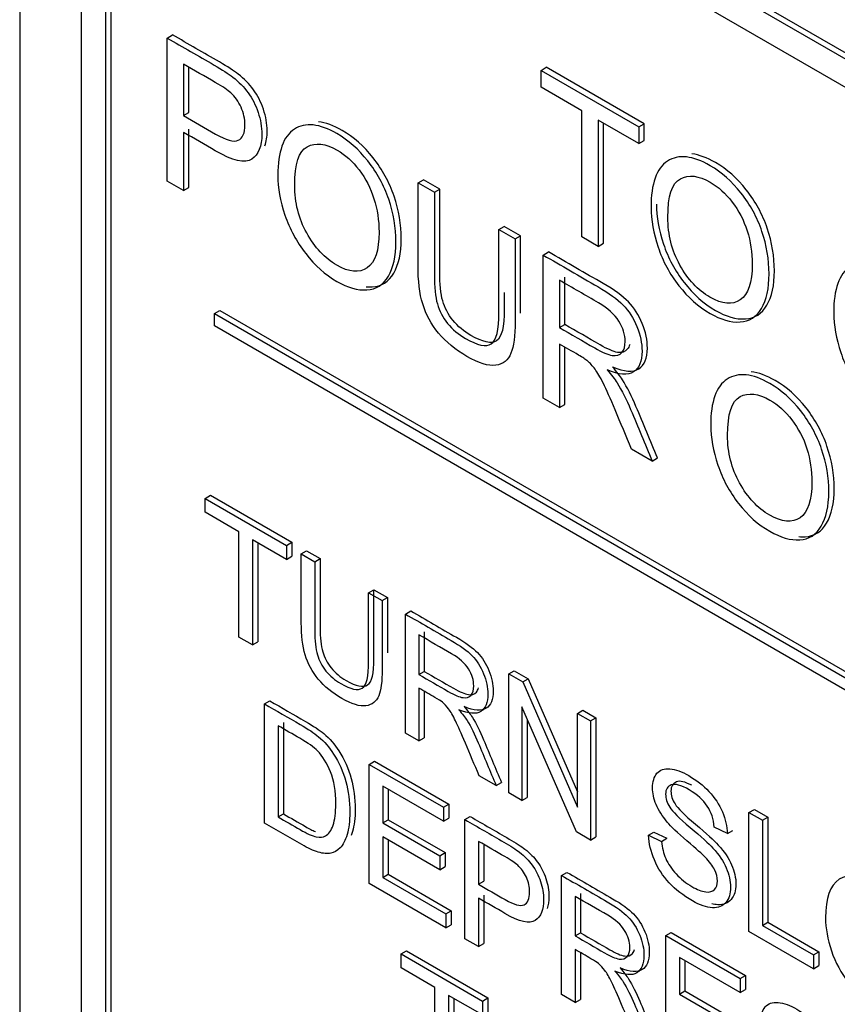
# Model space of a CAD drawing. Header units: inches. Extents: x 2 to 538, y -2 to 358.
# Tile 114 of 119: x 509.972 to 510.514, y 268.495 to 269.148. Entities that reach past the tile are written whole.
import ezdxf

# ---------------------------------------------------------------- set-up
doc = ezdxf.new("R2010")
doc.units = ezdxf.units.IN
doc.header["$MEASUREMENT"] = 0
doc.layers.add('Default', color=7, linetype='Continuous')
doc.layers.add('LAB20180', color=7, linetype='Continuous')

# ---------------------------------------------------------------- blocks, each defined once
blk = doc.blocks.new('SE6')
at = {"layer": 'LAB20180', "color": 7, "linetype": 'Continuous'}
for p, q in [((509.97203, 269.49326), (509.97203, 266.43139)), ((511.43011, 268.6004), (510.10494, 269.36549)), ((511.42657, 268.59836), (510.1014, 269.36345)), ((511.42657, 268.57958), (510.1014, 269.34467)), ((510.01269, 269.31223), (510.01269, 266.55731)), ((510.02895, 269.30284), (510.02895, 266.54792)), ((510.03249, 269.30488), (510.03249, 266.54996)), ((510.06986, 269.13602), (510.07339, 269.13806)), ((510.06986, 269.04113), (510.06986, 269.13602)), ((510.08068, 269.11866), (510.08068, 269.08457)), ((510.08422, 269.08661), (510.08422, 269.1166)), ((510.31764, 269.11455), (510.32117, 269.11659)), ((510.31764, 269.10344), (510.31764, 269.11455)), ((510.31764, 269.11455), (510.38248, 269.07712)), ((510.38601, 269.07916), (510.32117, 269.11659)), ((510.34464, 269.08785), (510.31764, 269.10344)), ((510.08068, 269.08457), (510.08422, 269.08661)), ((510.34464, 269.00414), (510.34464, 269.08785)), ((510.38248, 269.06601), (510.35547, 269.0816)), ((510.35547, 269.0816), (510.35547, 268.99789)), ((510.359, 268.99993), (510.359, 269.07956)), ((510.38248, 269.07712), (510.38601, 269.07916)), ((510.38601, 269.06805), (510.38601, 269.07916)), ((510.08068, 269.07346), (510.08068, 269.03488)), ((510.08422, 269.03692), (510.08422, 269.0755)), ((510.38248, 269.07712), (510.38248, 269.06601)), ((510.38248, 269.06601), (510.38601, 269.06805)), ((510.08068, 269.03488), (510.06986, 269.04113)), ((510.23612, 269.04003), (510.23965, 269.04207)), ((510.23612, 269.04003), (510.24694, 269.03378)), ((510.25048, 269.03582), (510.23965, 269.04207)), ((510.08068, 269.03488), (510.08422, 269.03692)), ((510.24694, 269.03378), (510.25048, 269.03582)), ((510.28975, 269.00906), (510.29329, 269.0111)), ((510.28975, 269.00906), (510.30052, 269.00284)), ((510.30406, 269.00488), (510.29329, 269.0111)), ((510.30052, 269.00284), (510.30406, 269.00488)), ((510.35547, 268.99789), (510.34464, 269.00414)), ((510.35547, 268.99789), (510.359, 268.99993)), ((510.31906, 268.99214), (510.32259, 268.99418)), ((510.31906, 268.89726), (510.31906, 268.99214)), ((510.32983, 268.97544), (510.32983, 268.94407)), ((510.33336, 268.94611), (510.33336, 268.97749)), ((510.10107, 268.95335), (510.10461, 268.95539)), ((510.10461, 268.95539), (511.43044, 268.18992)), ((510.10107, 268.94518), (510.10107, 268.95335)), ((510.10107, 268.95335), (511.4269, 268.18788)), ((511.4269, 268.17972), (510.10107, 268.94518)), ((510.32983, 268.94407), (510.33336, 268.94611)), ((510.32983, 268.93315), (510.32983, 268.89104)), ((510.33336, 268.89308), (510.33336, 268.9311)), ((510.32983, 268.89104), (510.31906, 268.89726)), ((510.32983, 268.89104), (510.33336, 268.89308)), ((510.39128, 268.85556), (510.37767, 268.86342)), ((510.39128, 268.85556), (510.39482, 268.8576)), ((510.09492, 268.83083), (510.09846, 268.83287)), ((510.09492, 268.82158), (510.09492, 268.83083)), ((510.09492, 268.83083), (510.14892, 268.79966)), ((510.09846, 268.83287), (510.15246, 268.8017)), ((510.11742, 268.80859), (510.09492, 268.82158)), ((510.11742, 268.73888), (510.11742, 268.80859)), ((510.14892, 268.7904), (510.12643, 268.80339)), ((510.12643, 268.80339), (510.12643, 268.73367)), ((510.12997, 268.80135), (510.12997, 268.73571)), ((510.14892, 268.79966), (510.15246, 268.8017)), ((510.14892, 268.79966), (510.14892, 268.7904)), ((510.15246, 268.8017), (510.15246, 268.79244)), ((510.14892, 268.7904), (510.15246, 268.79244)), ((510.15871, 268.794), (510.16225, 268.79604)), ((510.15871, 268.794), (510.16768, 268.78882)), ((510.16225, 268.79604), (510.17122, 268.79087)), ((510.16768, 268.78882), (510.17122, 268.79087)), ((510.20338, 268.76821), (510.20691, 268.77026)), ((510.20338, 268.76821), (510.21235, 268.76304)), ((510.20691, 268.77026), (510.21588, 268.76508)), ((510.21235, 268.76304), (510.21588, 268.76508)), ((510.22778, 268.75412), (510.23132, 268.75617)), ((510.22778, 268.67516), (510.22778, 268.75412)), ((510.12643, 268.73367), (510.11742, 268.73888)), ((510.23675, 268.74027), (510.23675, 268.71409)), ((510.24029, 268.74231), (510.24029, 268.71613)), ((510.12643, 268.73367), (510.12997, 268.73571)), ((510.23675, 268.71409), (510.24029, 268.71613)), ((510.29635, 268.71454), (510.29989, 268.71658)), ((510.29635, 268.63557), (510.29635, 268.71454)), ((510.29635, 268.71454), (510.30564, 268.70917)), ((510.29989, 268.71658), (510.30918, 268.71121)), ((510.30564, 268.70917), (510.30918, 268.71121)), ((510.30564, 268.70917), (510.3418, 268.62621)), ((510.30918, 268.71121), (510.3418, 268.63636)), ((510.23675, 268.70499), (510.23675, 268.66998)), ((510.24029, 268.70294), (510.24029, 268.67202)), ((510.13435, 268.69456), (510.13789, 268.6966)), ((510.13435, 268.61554), (510.13435, 268.69456)), ((510.3412, 268.60967), (510.30501, 268.69266)), ((510.30501, 268.69266), (510.30501, 268.63057)), ((510.3418, 268.6883), (510.34533, 268.69034)), ((510.3418, 268.62621), (510.3418, 268.6883)), ((510.3418, 268.6883), (510.35049, 268.68328)), ((510.34533, 268.69034), (510.35403, 268.68532)), ((510.14337, 268.6801), (510.14337, 268.61964)), ((510.1469, 268.68214), (510.1469, 268.62168)), ((510.30854, 268.68456), (510.30854, 268.63261)), ((510.35049, 268.68328), (510.35403, 268.68532)), ((510.35049, 268.68328), (510.35049, 268.60431)), ((510.35403, 268.68532), (510.35403, 268.60635)), ((510.23675, 268.66998), (510.22778, 268.67516)), ((510.23675, 268.66998), (510.24029, 268.67202)), ((510.20374, 268.6545), (510.20728, 268.65654)), ((510.20374, 268.57548), (510.20374, 268.6545)), ((510.20374, 268.6545), (510.25305, 268.62603)), ((510.20728, 268.65654), (510.25659, 268.62807)), ((510.28789, 268.64046), (510.27659, 268.64698)), ((510.28789, 268.64046), (510.29142, 268.6425)), ((510.25305, 268.61677), (510.21276, 268.64004)), ((510.21276, 268.64004), (510.21276, 268.61575)), ((510.21629, 268.638), (510.21629, 268.61779)), ((510.30501, 268.63057), (510.29635, 268.63557)), ((510.25305, 268.62603), (510.25659, 268.62807)), ((510.25659, 268.62807), (510.25659, 268.61882)), ((510.30501, 268.63057), (510.30854, 268.63261)), ((510.14337, 268.61964), (510.1469, 268.62168)), ((510.25305, 268.62603), (510.25305, 268.61677)), ((510.45553, 268.62263), (510.45907, 268.62467)), ((510.45553, 268.54367), (510.45553, 268.62263)), ((510.45553, 268.62263), (510.4645, 268.61745)), ((510.45907, 268.62467), (510.46804, 268.6195)), ((510.21276, 268.61575), (510.21629, 268.61779)), ((510.21276, 268.61575), (510.2505, 268.59396)), ((510.21629, 268.61779), (510.25404, 268.596)), ((510.25305, 268.61677), (510.25659, 268.61882)), ((510.26721, 268.61785), (510.27075, 268.61989)), ((510.26721, 268.53883), (510.26721, 268.61785)), ((510.4645, 268.61745), (510.46804, 268.6195)), ((510.4645, 268.61745), (510.4645, 268.54774)), ((510.46804, 268.6195), (510.46804, 268.54978)), ((510.35049, 268.60431), (510.3412, 268.60967)), ((510.38901, 268.60747), (510.39255, 268.60951)), ((510.39255, 268.60951), (510.40106, 268.60548)), ((510.44124, 268.60865), (510.43254, 268.61293)), ((510.44124, 268.60865), (510.44477, 268.61069)), ((510.2505, 268.58465), (510.21276, 268.60644)), ((510.21276, 268.60644), (510.21276, 268.57958)), ((510.21629, 268.6044), (510.21629, 268.58162)), ((510.27618, 268.60342), (510.27618, 268.57503)), ((510.35049, 268.60431), (510.35403, 268.60635)), ((510.38901, 268.60747), (510.39753, 268.60344)), ((510.39753, 268.60344), (510.40106, 268.60548)), ((510.2505, 268.59396), (510.25404, 268.596)), ((510.25404, 268.596), (510.25404, 268.58669)), ((510.27972, 268.60101), (510.27972, 268.57707)), ((510.2505, 268.59396), (510.2505, 268.58465)), ((510.2505, 268.58465), (510.25404, 268.58669)), ((510.33128, 268.58087), (510.33481, 268.58291)), ((510.25465, 268.54609), (510.20374, 268.57548)), ((510.21276, 268.57958), (510.21629, 268.58162)), ((510.21276, 268.57958), (510.25465, 268.55539)), ((510.21629, 268.58162), (510.25818, 268.55743)), ((510.27618, 268.57503), (510.27972, 268.57707)), ((510.33128, 268.50184), (510.33128, 268.58087)), ((510.34383, 268.56897), (510.34383, 268.54284)), ((510.27618, 268.56578), (510.27618, 268.53365)), ((510.27972, 268.56782), (510.27972, 268.53569)), ((510.34029, 268.56693), (510.34029, 268.5408)), ((510.25465, 268.55539), (510.25818, 268.55743)), ((510.25818, 268.55743), (510.25818, 268.54813)), ((510.25465, 268.55539), (510.25465, 268.54609)), ((510.4645, 268.54774), (510.46804, 268.54978)), ((510.46804, 268.54978), (510.50178, 268.5303)), ((510.25465, 268.54609), (510.25818, 268.54813)), ((510.34029, 268.5408), (510.34383, 268.54284)), ((510.40035, 268.54099), (510.40388, 268.54303)), ((510.40388, 268.54303), (510.4532, 268.51456)), ((510.49824, 268.51901), (510.45553, 268.54367)), ((510.4645, 268.54774), (510.49824, 268.52826)), ((510.27618, 268.53365), (510.26721, 268.53883)), ((510.40035, 268.46197), (510.40035, 268.54099)), ((510.40035, 268.54099), (510.44966, 268.51252)), ((510.22487, 268.52879), (510.22841, 268.53083)), ((510.22841, 268.53083), (510.28241, 268.49966)), ((510.27618, 268.53365), (510.27972, 268.53569)), ((510.34029, 268.53171), (510.34029, 268.49664)), ((510.34383, 268.52966), (510.34383, 268.49868)), ((510.49824, 268.52826), (510.50178, 268.5303)), ((510.50178, 268.5303), (510.50178, 268.52105)), ((510.22487, 268.51954), (510.22487, 268.52879)), ((510.22487, 268.52879), (510.27887, 268.49761)), ((510.44966, 268.50326), (510.40936, 268.52653)), ((510.40936, 268.52653), (510.40936, 268.50224)), ((510.4129, 268.52449), (510.4129, 268.50428)), ((510.49824, 268.52826), (510.49824, 268.51901)), ((510.24736, 268.50655), (510.22487, 268.51954)), ((510.49824, 268.51901), (510.50178, 268.52105)), ((510.44966, 268.51252), (510.4532, 268.51456)), ((510.44966, 268.51252), (510.44966, 268.50326)), ((510.4532, 268.51456), (510.4532, 268.5053)), ((510.24736, 268.43678), (510.24736, 268.50655)), ((510.40936, 268.50224), (510.4129, 268.50428)), ((510.4129, 268.50428), (510.45065, 268.48249)), ((510.44966, 268.50326), (510.4532, 268.5053)), ((510.27887, 268.48836), (510.25638, 268.50135)), ((510.25638, 268.50135), (510.25638, 268.43158)), ((510.25991, 268.49931), (510.25991, 268.43362)), ((510.27887, 268.49761), (510.28241, 268.49966)), ((510.27887, 268.49761), (510.27887, 268.48836)), ((510.28241, 268.49966), (510.28241, 268.4904)), ((510.34029, 268.49664), (510.33128, 268.50184)), ((510.34029, 268.49664), (510.34383, 268.49868)), ((510.40936, 268.50224), (510.44711, 268.48045))]:
    blk.add_line(p, q, dxfattribs=at)
for points, knots in [([(510.1346, 269.06463), (510.1356, 269.06732), (510.1361, 269.07057), (510.1361, 269.07906), (510.13524, 269.08389), (510.13359, 269.08879), (510.13195, 269.09365), (510.12973, 269.09798), (510.12703, 269.10173), (510.12429, 269.10552), (510.1209, 269.10894), (510.11686, 269.11208), (510.11401, 269.11429), (510.10986, 269.11701), (510.10439, 269.12016), (510.09406, 269.12613), (510.08373, 269.13209), (510.07339, 269.13806)], [0.4013229, 0.4013229, 0.4013229, 0.4013229, 0.46638, 0.46638, 0.5459332, 0.5459332, 0.5459332, 0.6187492, 0.6187492, 0.6187492, 0.6955471, 0.6955471, 0.6955471, 0.7830462, 0.7830462, 0.7830462, 1, 1, 1, 1]), ([(510.06986, 269.13602), (510.08019, 269.13005), (510.09052, 269.12409), (510.10086, 269.11812), (510.10632, 269.11496), (510.11048, 269.11225), (510.11332, 269.11004), (510.11737, 269.10689), (510.12076, 269.10347), (510.12349, 269.09969), (510.1262, 269.09593), (510.12841, 269.09161), (510.13005, 269.08674), (510.1317, 269.08185), (510.13257, 269.07702), (510.13257, 269.06427), (510.13033, 269.05875), (510.1259, 269.05568), (510.12147, 269.05262), (510.11338, 269.05452), (510.10173, 269.0613), (510.09471, 269.06539), (510.0877, 269.0694), (510.08068, 269.07346)], [0, 0, 0, 0, 0.216954, 0.216954, 0.216954, 0.304453, 0.304453, 0.304453, 0.381251, 0.381251, 0.381251, 0.454067, 0.454067, 0.454067, 0.53362, 0.53362, 0.671225, 0.671225, 0.671225, 0.852685, 0.852685, 0.852685, 1, 1, 1, 1]), ([(510.08068, 269.08457), (510.08777, 269.08047), (510.09486, 269.07638), (510.10195, 269.07229), (510.10895, 269.06825), (510.11398, 269.06686), (510.11988, 269.06951), (510.12136, 269.07295), (510.12136, 269.08242), (510.12048, 269.08633), (510.11879, 269.09015), (510.11708, 269.09401), (510.11474, 269.09722), (510.1119, 269.09975), (510.11004, 269.1014), (510.10665, 269.10366), (510.10173, 269.1065), (510.09471, 269.11056), (510.0877, 269.11461), (510.08068, 269.11866)], [0, 0, 0, 0, 0.215553, 0.215553, 0.215553, 0.355111, 0.355111, 0.494668, 0.494668, 0.595727, 0.595727, 0.595727, 0.683082, 0.683082, 0.683082, 0.786659, 0.786659, 0.786659, 1, 1, 1, 1]), ([(510.14317, 269.04501), (510.14317, 269.06067), (510.14684, 269.07087), (510.15411, 269.07557), (510.16141, 269.08029), (510.17084, 269.07929), (510.18992, 269.06828), (510.19675, 269.06225), (510.20282, 269.05452), (510.20887, 269.04681), (510.21348, 269.03839), (510.21671, 269.02907), (510.21995, 269.01973), (510.22147, 269.01036), (510.22147, 268.99129), (510.21977, 268.98368), (510.2131, 268.97238), (510.20834, 268.96938), (510.20222, 268.969), (510.19606, 268.96862), (510.18943, 268.97058), (510.17461, 268.97914), (510.16772, 268.9852), (510.16165, 268.99306), (510.15561, 269.00089), (510.15099, 269.00938), (510.14788, 269.01863), (510.14475, 269.02791), (510.14317, 269.03668), (510.14317, 269.04501)], [0, 0, 0, 0, 0.133288, 0.133288, 0.133288, 0.256521, 0.256521, 0.33712, 0.33712, 0.33712, 0.417226, 0.417226, 0.417226, 0.502205, 0.502205, 0.588318, 0.588318, 0.674431, 0.674431, 0.674431, 0.752878, 0.752878, 0.837964, 0.837964, 0.837964, 0.918255, 0.918255, 0.918255, 1, 1, 1, 1]), ([(510.20167, 268.97113), (510.20305, 268.97099), (510.20442, 268.97096), (510.20576, 268.97105), (510.21188, 268.97142), (510.21664, 268.97442), (510.22331, 268.98572), (510.225, 268.99333), (510.225, 269.0124), (510.22348, 269.02177), (510.22024, 269.03112), (510.21702, 269.04043), (510.2124, 269.04885), (510.20636, 269.05656), (510.20029, 269.06429), (510.19345, 269.07032), (510.1801, 269.07803), (510.17483, 269.07994), (510.1701, 269.08042)], [0.3085122, 0.3085122, 0.3085122, 0.3085122, 0.3255694, 0.3255694, 0.3255694, 0.411682, 0.411682, 0.4977947, 0.4977947, 0.5827743, 0.5827743, 0.5827743, 0.6628804, 0.6628804, 0.6628804, 0.7434785, 0.7434785, 0.8054911, 0.8054911, 0.8054911, 0.8054911]), ([(510.15433, 269.03832), (510.15433, 269.0269), (510.15701, 269.01632), (510.16231, 269.00676), (510.16764, 268.99714), (510.17423, 268.99003), (510.19041, 268.98068), (510.19714, 268.98008), (510.20763, 268.98728), (510.21026, 268.99517), (510.21026, 269.01506), (510.20916, 269.02238), (510.20692, 269.02942), (510.20467, 269.03649), (510.20135, 269.04281), (510.19703, 269.04852), (510.19269, 269.05425), (510.18784, 269.05856), (510.17477, 269.0661), (510.16816, 269.06689), (510.16264, 269.06395), (510.15714, 269.06103), (510.15433, 269.05253), (510.15433, 269.03832)], [0, 0, 0, 0, 0.12936, 0.12936, 0.12936, 0.25362, 0.25362, 0.379572, 0.379572, 0.505523, 0.505523, 0.58514, 0.58514, 0.58514, 0.664225, 0.664225, 0.664225, 0.743181, 0.743181, 0.854837, 0.854837, 0.854837, 1, 1, 1, 1]), ([(510.39057, 269.02377), (510.39057, 269.03949), (510.39423, 269.04962), (510.4015, 269.05439), (510.40875, 269.05914), (510.41823, 269.05805), (510.43732, 269.04703), (510.44415, 269.04101), (510.45022, 269.03334), (510.45631, 269.02563), (510.46093, 269.01711), (510.4641, 269.00783), (510.4673, 268.99849), (510.46886, 268.98911), (510.46886, 268.97005), (510.46717, 268.96244), (510.4605, 268.95114), (510.45574, 268.94814), (510.44962, 268.94776), (510.44345, 268.94738), (510.43682, 268.94934), (510.42201, 268.95789), (510.41512, 268.96402), (510.40298, 268.97961), (510.39839, 268.98813), (510.39527, 268.99738), (510.39214, 269.00666), (510.39057, 269.01544), (510.39057, 269.02377)], [0, 0, 0, 0, 0.133447, 0.133447, 0.133447, 0.256566, 0.256566, 0.337089, 0.337089, 0.337089, 0.417383, 0.417383, 0.417383, 0.502336, 0.502336, 0.588422, 0.588422, 0.674508, 0.674508, 0.674508, 0.751424, 0.751424, 0.834849, 0.834849, 0.918274, 0.918274, 0.918274, 1, 1, 1, 1]), ([(510.39411, 269.02581), (510.39411, 269.01748), (510.39568, 269.0087), (510.39881, 268.99942), (510.40192, 268.99017), (510.40652, 268.98165), (510.41865, 268.96606), (510.42554, 268.95993), (510.44036, 268.95138), (510.44699, 268.94942), (510.45315, 268.9498), (510.45928, 268.95018), (510.46403, 268.95318), (510.4707, 268.96448), (510.4724, 268.97209), (510.4724, 268.99115), (510.47083, 269.00053), (510.46764, 269.00987), (510.46447, 269.01915), (510.45985, 269.02768), (510.45375, 269.03538), (510.44768, 269.04305), (510.44085, 269.04908), (510.42761, 269.05672), (510.42242, 269.05865), (510.41774, 269.05919)], [0, 0, 0, 0, 0.0817262, 0.0817262, 0.0817262, 0.165151, 0.165151, 0.2485758, 0.2485758, 0.3254923, 0.3254923, 0.3254923, 0.4115781, 0.4115781, 0.4976638, 0.4976638, 0.5826169, 0.5826169, 0.5826169, 0.6629108, 0.6629108, 0.6629108, 0.7434342, 0.7434342, 0.804204, 0.804204, 0.804204, 0.804204]), ([(510.40172, 269.01708), (510.40172, 269.00565), (510.4044, 268.99508), (510.40971, 268.98551), (510.41504, 268.9759), (510.42162, 268.96878), (510.43781, 268.95944), (510.44453, 268.95884), (510.45503, 268.96604), (510.45765, 268.97393), (510.45765, 268.99382), (510.45656, 269.00114), (510.45432, 269.00818), (510.45207, 269.01525), (510.44874, 269.02162), (510.4401, 269.03293), (510.43524, 269.03731), (510.42217, 269.04486), (510.41556, 269.04565), (510.41003, 269.04271), (510.40454, 269.03979), (510.40172, 269.03128), (510.40172, 269.01708)], [0, 0, 0, 0, 0.129361, 0.129361, 0.129361, 0.253624, 0.253624, 0.379577, 0.379577, 0.50553, 0.50553, 0.585148, 0.585148, 0.585148, 0.664139, 0.664139, 0.74313, 0.74313, 0.854835, 0.854835, 0.854835, 1, 1, 1, 1]), ([(510.30052, 269.00284), (510.30052, 268.98458), (510.30052, 268.96631), (510.30052, 268.94805), (510.30052, 268.93851), (510.29959, 268.93147), (510.29773, 268.92699), (510.29586, 268.92246), (510.29254, 268.91983), (510.28281, 268.91837), (510.27641, 268.92036), (510.26083, 268.92936), (510.2546, 268.93447), (510.24968, 268.94034), (510.2448, 268.94616), (510.24137, 268.95265), (510.23923, 268.95969), (510.23713, 268.96664), (510.23612, 268.97519), (510.23612, 268.98523), (510.23612, 269.0035), (510.23612, 269.02176), (510.23612, 269.04003)], [0, 0, 0, 0, 0.229406, 0.229406, 0.229406, 0.325749, 0.325749, 0.325749, 0.415354, 0.415354, 0.50496, 0.50496, 0.592698, 0.592698, 0.592698, 0.669456, 0.669456, 0.669456, 0.770584, 0.770584, 0.770584, 1, 1, 1, 1]), ([(510.24694, 269.03378), (510.24694, 269.01555), (510.24694, 268.99733), (510.24694, 268.97911), (510.24694, 268.97084), (510.2476, 268.9644), (510.24891, 268.95972), (510.25021, 268.95512), (510.25252, 268.95076), (510.25575, 268.94681), (510.25899, 268.94284), (510.26291, 268.93946), (510.26755, 268.93684), (510.27554, 268.93234), (510.28128, 268.93094), (510.28467, 268.93321), (510.28803, 268.93546), (510.28975, 268.94246), (510.28975, 268.95439), (510.28975, 268.97261), (510.28975, 268.99084), (510.28975, 269.00906)], [0, 0, 0, 0, 0.272277, 0.272277, 0.272277, 0.364295, 0.364295, 0.364295, 0.425023, 0.425023, 0.425023, 0.495541, 0.495541, 0.495541, 0.601576, 0.601576, 0.601576, 0.727751, 0.727751, 0.727751, 1, 1, 1, 1]), ([(510.29329, 268.9674), (510.29329, 268.96375), (510.29329, 268.96009), (510.29329, 268.95643), (510.29329, 268.9445), (510.29157, 268.93751), (510.2882, 268.93525), (510.28481, 268.93298), (510.27907, 268.93438), (510.27109, 268.93888), (510.26644, 268.9415), (510.26253, 268.94488), (510.25928, 268.94886), (510.25606, 268.9528), (510.25374, 268.95716), (510.25245, 268.96177), (510.25113, 268.96644), (510.25048, 268.97288), (510.25048, 268.98115), (510.25048, 268.99937), (510.25048, 269.01759), (510.25048, 269.03582)], [0.21761, 0.21761, 0.21761, 0.21761, 0.2722492, 0.2722492, 0.2722492, 0.3984241, 0.3984241, 0.3984241, 0.5044593, 0.5044593, 0.5044593, 0.5749769, 0.5749769, 0.5749769, 0.6357049, 0.6357049, 0.6357049, 0.7277228, 0.7277228, 0.7277228, 1, 1, 1, 1]), ([(510.36502, 268.91805), (510.37289, 268.9147), (510.37874, 268.91429), (510.38629, 268.91915), (510.38815, 268.92376), (510.38815, 268.93569), (510.38708, 268.94106), (510.38476, 268.94674), (510.38246, 268.95236), (510.37941, 268.95717), (510.37563, 268.96104), (510.3718, 268.96495), (510.36622, 268.96899), (510.3589, 268.97322), (510.34679, 268.98021), (510.33469, 268.9872), (510.32259, 268.99418)], [0, 0, 0, 0, 0.153115, 0.153115, 0.30623, 0.30623, 0.426123, 0.426123, 0.426123, 0.533373, 0.533373, 0.533373, 0.681945, 0.681945, 0.681945, 1, 1, 1, 1]), ([(510.31906, 268.99214), (510.33116, 268.98516), (510.34326, 268.97817), (510.35536, 268.97118), (510.36269, 268.96695), (510.36826, 268.96291), (510.37209, 268.959), (510.37587, 268.95513), (510.37892, 268.95032), (510.38122, 268.9447), (510.38354, 268.93902), (510.38461, 268.93365), (510.38461, 268.92172), (510.38275, 268.91711), (510.37521, 268.91225), (510.36936, 268.91266), (510.36148, 268.91601)], [0, 0, 0, 0, 0.318055, 0.318055, 0.318055, 0.466627, 0.466627, 0.466627, 0.573877, 0.573877, 0.573877, 0.69377, 0.69377, 0.846885, 0.846885, 1, 1, 1, 1]), ([(510.51167, 268.95385), (510.51167, 268.96957), (510.51533, 268.97971), (510.52261, 268.98447), (510.52985, 268.98922), (510.53934, 268.98813), (510.55847, 268.97709), (510.56525, 268.97109), (510.57132, 268.96342), (510.57741, 268.95572), (510.58204, 268.94719), (510.58521, 268.93791), (510.5884, 268.92857), (510.58996, 268.91919), (510.58996, 268.90013), (510.58832, 268.89249), (510.58493, 268.88687), (510.58155, 268.88127), (510.57684, 268.87822), (510.56459, 268.87746), (510.55792, 268.87942), (510.54311, 268.88798), (510.53622, 268.8941), (510.52408, 268.90969), (510.51949, 268.91822), (510.51326, 268.93671), (510.51167, 268.94552), (510.51167, 268.95385)], [0, 0, 0, 0, 0.133447, 0.133447, 0.133447, 0.256218, 0.256218, 0.337096, 0.337096, 0.337096, 0.41739, 0.41739, 0.41739, 0.505072, 0.505072, 0.593922, 0.593922, 0.593922, 0.671214, 0.671214, 0.748505, 0.748505, 0.832337, 0.832337, 0.916168, 0.916168, 1, 1, 1, 1]), ([(510.32983, 268.94407), (510.33763, 268.93956), (510.34543, 268.93506), (510.35323, 268.93056), (510.35815, 268.92772), (510.36208, 268.92601), (510.36487, 268.9256), (510.36764, 268.92519), (510.36979, 268.92585), (510.37127, 268.92759), (510.37273, 268.92931), (510.37346, 268.93176), (510.37346, 268.93933), (510.37204, 268.94388), (510.36919, 268.94836), (510.36635, 268.95284), (510.36192, 268.95692), (510.35585, 268.96042), (510.34718, 268.96543), (510.3385, 268.97044), (510.32983, 268.97544)], [0, 0, 0, 0, 0.228902, 0.228902, 0.228902, 0.344355, 0.344355, 0.344355, 0.424671, 0.424671, 0.424671, 0.499115, 0.499115, 0.606983, 0.606983, 0.606983, 0.745517, 0.745517, 0.745517, 1, 1, 1, 1]), ([(510.37647, 268.93281), (510.3761, 268.93157), (510.37555, 268.93051), (510.37481, 268.92963), (510.37333, 268.9279), (510.37118, 268.92724), (510.36841, 268.92764), (510.36562, 268.92805), (510.36168, 268.92976), (510.35676, 268.9326), (510.34896, 268.9371), (510.34116, 268.94161), (510.33336, 268.94611)], [0.5374202, 0.5374202, 0.5374202, 0.5374202, 0.5753291, 0.5753291, 0.5753291, 0.6556455, 0.6556455, 0.6556455, 0.7710982, 0.7710982, 0.7710982, 1, 1, 1, 1]), ([(510.37767, 268.86342), (510.37404, 268.8721), (510.37041, 268.88078), (510.36679, 268.88946), (510.36365, 268.89698), (510.36105, 268.90281), (510.35897, 268.90704), (510.35691, 268.91123), (510.35509, 268.9144), (510.35345, 268.91654), (510.35185, 268.91864), (510.35017, 268.92046), (510.34853, 268.92191), (510.3473, 268.923), (510.34525, 268.92424), (510.34246, 268.92585), (510.33825, 268.92829), (510.33404, 268.93072), (510.32983, 268.93315)], [0, 0, 0, 0, 0.30738, 0.30738, 0.30738, 0.515965, 0.515965, 0.515965, 0.63426, 0.63426, 0.63426, 0.716193, 0.716193, 0.716193, 0.808495, 0.808495, 0.808495, 1, 1, 1, 1]), ([(510.36148, 268.91601), (510.36438, 268.91269), (510.36657, 268.90985), (510.36804, 268.90748), (510.37128, 268.90229), (510.37422, 268.89628), (510.37707, 268.88965), (510.38193, 268.87831), (510.38654, 268.86692), (510.39128, 268.85556)], [0, 0, 0, 0, 0.159913, 0.159913, 0.159913, 0.45291, 0.45291, 0.45291, 1, 1, 1, 1]), ([(510.39482, 268.8576), (510.39008, 268.86896), (510.38546, 268.88035), (510.3806, 268.89169), (510.37776, 268.89832), (510.37482, 268.90433), (510.37158, 268.90952), (510.3701, 268.91189), (510.36792, 268.91473), (510.36502, 268.91805)], [0, 0, 0, 0, 0.54709, 0.54709, 0.54709, 0.840087, 0.840087, 0.840087, 1, 1, 1, 1]), ([(510.43015, 268.87933), (510.43015, 268.89498), (510.43382, 268.90518), (510.44109, 268.90988), (510.44838, 268.9146), (510.45782, 268.91361), (510.4769, 268.90259), (510.48373, 268.89656), (510.4898, 268.88883), (510.49585, 268.88113), (510.50052, 268.87267), (510.50369, 268.86339), (510.50688, 268.85404), (510.50844, 268.84467), (510.50844, 268.8256), (510.50675, 268.81799), (510.50008, 268.80669), (510.49532, 268.8037), (510.4892, 268.80332), (510.48303, 268.80294), (510.47641, 268.8049), (510.46159, 268.81345), (510.4547, 268.81951), (510.44863, 268.82737), (510.44259, 268.8352), (510.43797, 268.84369), (510.43485, 268.85294), (510.43173, 268.86222), (510.43015, 268.87099), (510.43015, 268.87933)], [0, 0, 0, 0, 0.133288, 0.133288, 0.133288, 0.256521, 0.256521, 0.337119, 0.337119, 0.337119, 0.417249, 0.417249, 0.417249, 0.502221, 0.502221, 0.588326, 0.588326, 0.674431, 0.674431, 0.674431, 0.752879, 0.752879, 0.837964, 0.837964, 0.837964, 0.918255, 0.918255, 0.918255, 1, 1, 1, 1]), ([(510.48868, 268.80544), (510.49006, 268.8053), (510.49141, 268.80528), (510.49274, 268.80536), (510.49886, 268.80574), (510.50362, 268.80874), (510.51029, 268.82004), (510.51198, 268.82764), (510.51198, 268.84671), (510.51042, 268.85608), (510.50722, 268.86543), (510.50405, 268.87471), (510.49938, 268.88317), (510.49334, 268.89087), (510.48727, 268.8986), (510.48043, 268.90463), (510.46707, 268.91235), (510.46179, 268.91427), (510.45704, 268.91474)], [0.3086542, 0.3086542, 0.3086542, 0.3086542, 0.325569, 0.325569, 0.325569, 0.4116742, 0.4116742, 0.4977793, 0.4977793, 0.5827515, 0.5827515, 0.5827515, 0.6628808, 0.6628808, 0.6628808, 0.7434788, 0.7434788, 0.8056446, 0.8056446, 0.8056446, 0.8056446]), ([(510.44131, 268.87264), (510.44131, 268.86121), (510.44399, 268.85063), (510.44929, 268.84107), (510.45462, 268.83146), (510.46121, 268.82434), (510.47739, 268.815), (510.48412, 268.8144), (510.49461, 268.82159), (510.49724, 268.82948), (510.49724, 268.84937), (510.49614, 268.85669), (510.4939, 268.86373), (510.49165, 268.8708), (510.48833, 268.87712), (510.48401, 268.88283), (510.47971, 268.88851), (510.47482, 268.89287), (510.46175, 268.90041), (510.45514, 268.9012), (510.44962, 268.89827), (510.44412, 268.89535), (510.44131, 268.88684), (510.44131, 268.87264)], [0, 0, 0, 0, 0.129361, 0.129361, 0.129361, 0.253622, 0.253622, 0.379575, 0.379575, 0.505527, 0.505527, 0.585145, 0.585145, 0.585145, 0.66423, 0.66423, 0.66423, 0.743184, 0.743184, 0.854836, 0.854836, 0.854836, 1, 1, 1, 1]), ([(510.21235, 268.76304), (510.21235, 268.74784), (510.21235, 268.73265), (510.21235, 268.71745), (510.21235, 268.70946), (510.21157, 268.7036), (510.21003, 268.69987), (510.20846, 268.6961), (510.20566, 268.69393), (510.2016, 268.69332), (510.19758, 268.69272), (510.19227, 268.69435), (510.17929, 268.70184), (510.17406, 268.70612), (510.17, 268.71099), (510.16593, 268.71587), (510.16304, 268.72127), (510.16131, 268.7271), (510.15959, 268.73288), (510.15871, 268.74001), (510.15871, 268.74842), (510.15871, 268.76361), (510.15871, 268.77881), (510.15871, 268.794)], [0, 0, 0, 0, 0.229163, 0.229163, 0.229163, 0.325778, 0.325778, 0.325778, 0.402506, 0.402506, 0.402506, 0.499254, 0.499254, 0.592667, 0.592667, 0.592667, 0.669452, 0.669452, 0.669452, 0.770844, 0.770844, 0.770844, 1, 1, 1, 1]), ([(510.17122, 268.79087), (510.17122, 268.77569), (510.17122, 268.76051), (510.17122, 268.74534), (510.17122, 268.73845), (510.17181, 268.73306), (510.1729, 268.72917), (510.17398, 268.72533), (510.17586, 268.72173), (510.17859, 268.71842), (510.18131, 268.71512), (510.18456, 268.71234), (510.19508, 268.70627), (510.19981, 268.70527), (510.20263, 268.70711), (510.20548, 268.70897), (510.20691, 268.71479), (510.20691, 268.72473), (510.20691, 268.7399), (510.20691, 268.75508), (510.20691, 268.77026)], [0, 0, 0, 0, 0.272305, 0.272305, 0.272305, 0.364375, 0.364375, 0.364375, 0.425147, 0.425147, 0.425147, 0.490001, 0.490001, 0.601397, 0.601397, 0.601397, 0.727726, 0.727726, 0.727726, 1, 1, 1, 1]), ([(510.16768, 268.78882), (510.16768, 268.77365), (510.16768, 268.75847), (510.16768, 268.74329), (510.16768, 268.73641), (510.16827, 268.73102), (510.16937, 268.72713), (510.17044, 268.72329), (510.17233, 268.71969), (510.17506, 268.71638), (510.17777, 268.71308), (510.18102, 268.7103), (510.19154, 268.70423), (510.19628, 268.70323), (510.1991, 268.70507), (510.20194, 268.70693), (510.20338, 268.71275), (510.20338, 268.72268), (510.20338, 268.73786), (510.20338, 268.75304), (510.20338, 268.76821)], [0, 0, 0, 0, 0.272305, 0.272305, 0.272305, 0.364375, 0.364375, 0.364375, 0.425147, 0.425147, 0.425147, 0.490001, 0.490001, 0.601397, 0.601397, 0.601397, 0.727726, 0.727726, 0.727726, 1, 1, 1, 1]), ([(510.22778, 268.75412), (510.23786, 268.74831), (510.24794, 268.74249), (510.25802, 268.73667), (510.26412, 268.73315), (510.26876, 268.72978), (510.27195, 268.72652), (510.2751, 268.7233), (510.27764, 268.71929), (510.27955, 268.71461), (510.28147, 268.70992), (510.28238, 268.70541), (510.28238, 268.69548), (510.28083, 268.69164), (510.27454, 268.68759), (510.26967, 268.68793), (510.26312, 268.69072)], [0, 0, 0, 0, 0.318057, 0.318057, 0.318057, 0.46663, 0.46663, 0.46663, 0.573882, 0.573882, 0.573882, 0.693773, 0.693773, 0.846886, 0.846886, 1, 1, 1, 1]), ([(510.23132, 268.75617), (510.2414, 268.75035), (510.25147, 268.74453), (510.26155, 268.73871), (510.26765, 268.73519), (510.2723, 268.73182), (510.27549, 268.72856), (510.27863, 268.72534), (510.28118, 268.72133), (510.28309, 268.71666), (510.28501, 268.71196), (510.28591, 268.70745), (510.28591, 268.69752), (510.28436, 268.69368), (510.27808, 268.68963), (510.27321, 268.68997), (510.26665, 268.69276)], [0, 0, 0, 0, 0.318057, 0.318057, 0.318057, 0.46663, 0.46663, 0.46663, 0.573882, 0.573882, 0.573882, 0.693773, 0.693773, 0.846886, 0.846886, 1, 1, 1, 1]), ([(510.23675, 268.71409), (510.24323, 268.71035), (510.24971, 268.70661), (510.2562, 268.70286), (510.26034, 268.70047), (510.26357, 268.69908), (510.26594, 268.69871), (510.26827, 268.69835), (510.27004, 268.69892), (510.27127, 268.70037), (510.2725, 268.70182), (510.27304, 268.70392), (510.27304, 268.71017), (510.2719, 268.71393), (510.26954, 268.71772), (510.26722, 268.72142), (510.26348, 268.72479), (510.25838, 268.72778), (510.25117, 268.73202), (510.24396, 268.73611), (510.23675, 268.74027)], [0, 0, 0, 0, 0.228356, 0.228356, 0.228356, 0.344327, 0.344327, 0.344327, 0.424674, 0.424674, 0.424674, 0.498233, 0.498233, 0.607039, 0.607039, 0.607039, 0.745972, 0.745972, 0.745972, 1, 1, 1, 1]), ([(510.24029, 268.71613), (510.24677, 268.71239), (510.25325, 268.70865), (510.25973, 268.7049), (510.26387, 268.70251), (510.26711, 268.70112), (510.26947, 268.70075), (510.2718, 268.70039), (510.27357, 268.70096), (510.2748, 268.70241), (510.27544, 268.70316), (510.2759, 268.70409), (510.27619, 268.70516)], [0, 0, 0, 0, 0.2283563, 0.2283563, 0.2283563, 0.344327, 0.344327, 0.344327, 0.4246744, 0.4246744, 0.4246744, 0.4628265, 0.4628265, 0.4628265, 0.4628265]), ([(510.27659, 268.64698), (510.27357, 268.65419), (510.27055, 268.6614), (510.26753, 268.66861), (510.26491, 268.67487), (510.26271, 268.67976), (510.26102, 268.68325), (510.25932, 268.68678), (510.25779, 268.68943), (510.25642, 268.69122), (510.25508, 268.69298), (510.25369, 268.69448), (510.25228, 268.69566), (510.25128, 268.6965), (510.24959, 268.69758), (510.24727, 268.69892), (510.24377, 268.70094), (510.24026, 268.70297), (510.23675, 268.70499)], [0, 0, 0, 0, 0.306819, 0.306819, 0.306819, 0.515477, 0.515477, 0.515477, 0.634456, 0.634456, 0.634456, 0.716945, 0.716945, 0.716945, 0.808478, 0.808478, 0.808478, 1, 1, 1, 1]), ([(510.13435, 268.69456), (510.14221, 268.69002), (510.15008, 268.68548), (510.15794, 268.68094), (510.16322, 268.67789), (510.16732, 268.67516), (510.1701, 268.67282), (510.17401, 268.66952), (510.17738, 268.66567), (510.18011, 268.66136), (510.1837, 268.65569), (510.18644, 268.64966), (510.18999, 268.63667), (510.1909, 268.62989), (510.1909, 268.61685), (510.19031, 268.61183), (510.18785, 268.604), (510.1863, 268.60105), (510.18444, 268.59908), (510.18258, 268.59712), (510.18043, 268.59598), (510.1782, 268.59553), (510.17594, 268.59508), (510.17324, 268.59535), (510.17, 268.59632), (510.16686, 268.59727), (510.16317, 268.5989), (510.15903, 268.60129), (510.1508, 268.60604), (510.14258, 268.61079), (510.13435, 268.61554)], [0, 0, 0, 0, 0.150622, 0.150622, 0.150622, 0.228643, 0.228643, 0.228643, 0.300629, 0.300629, 0.300629, 0.39726, 0.39726, 0.493892, 0.493892, 0.576101, 0.576101, 0.65831, 0.65831, 0.65831, 0.714749, 0.714749, 0.714749, 0.771756, 0.771756, 0.771756, 0.842405, 0.842405, 0.842405, 1, 1, 1, 1]), ([(510.13789, 268.6966), (510.14575, 268.69206), (510.15361, 268.68752), (510.16147, 268.68298), (510.16676, 268.67993), (510.17085, 268.6772), (510.17363, 268.67486), (510.17755, 268.67156), (510.18092, 268.66771), (510.18365, 268.6634), (510.18724, 268.65773), (510.18998, 268.6517), (510.19353, 268.63872), (510.19444, 268.63193), (510.19444, 268.61889), (510.19385, 268.61387), (510.19232, 268.60902), (510.19201, 268.60813), (510.19168, 268.60731)], [0, 0, 0, 0, 0.1506217, 0.1506217, 0.1506217, 0.2286425, 0.2286425, 0.2286425, 0.3006289, 0.3006289, 0.3006289, 0.3972604, 0.3972604, 0.4938919, 0.4938919, 0.5761007, 0.5761007, 0.5958142, 0.5958142, 0.5958142, 0.5958142]), ([(510.26312, 268.69072), (510.26548, 268.68798), (510.26731, 268.68562), (510.26858, 268.68362), (510.27132, 268.67933), (510.27373, 268.67434), (510.27605, 268.66879), (510.28, 268.65935), (510.28394, 268.6499), (510.28789, 268.64046)], [0, 0, 0, 0, 0.160081, 0.160081, 0.160081, 0.453032, 0.453032, 0.453032, 1, 1, 1, 1]), ([(510.26665, 268.69276), (510.26902, 268.69003), (510.27084, 268.68766), (510.27212, 268.68566), (510.27485, 268.68137), (510.27726, 268.67638), (510.27958, 268.67084), (510.28354, 268.66139), (510.28748, 268.65194), (510.29142, 268.6425)], [0, 0, 0, 0, 0.160081, 0.160081, 0.160081, 0.453032, 0.453032, 0.453032, 1, 1, 1, 1]), ([(510.14337, 268.61964), (510.14824, 268.61683), (510.15311, 268.61401), (510.15798, 268.6112), (510.16249, 268.6086), (510.16604, 268.60702), (510.16864, 268.60647), (510.17121, 268.60592), (510.17324, 268.60618), (510.17692, 268.60831), (510.17856, 268.61068), (510.17979, 268.61417), (510.181, 268.61762), (510.18157, 268.6224), (510.18157, 268.63665), (510.18043, 268.64367), (510.17806, 268.6495), (510.17572, 268.65529), (510.17287, 268.65991), (510.16946, 268.66341), (510.16705, 268.66587), (510.16313, 268.66869), (510.15776, 268.67179), (510.15296, 268.67456), (510.14816, 268.67733), (510.14337, 268.6801)], [0, 0, 0, 0, 0.131488, 0.131488, 0.131488, 0.228323, 0.228323, 0.228323, 0.291645, 0.291645, 0.383751, 0.383751, 0.383751, 0.499102, 0.499102, 0.657962, 0.657962, 0.657962, 0.76402, 0.76402, 0.76402, 0.87055, 0.87055, 0.87055, 1, 1, 1, 1]), ([(510.39753, 268.60344), (510.39794, 268.59921), (510.39889, 268.5954), (510.40035, 268.59203), (510.40184, 268.58859), (510.40413, 268.58523), (510.41032, 268.5785), (510.41383, 268.57568), (510.42116, 268.57145), (510.42421, 268.57027), (510.42949, 268.56964), (510.43145, 268.57014), (510.43272, 268.5715), (510.43398, 268.57285), (510.43463, 268.57471), (510.43463, 268.5796), (510.434, 268.58212), (510.43272, 268.5847), (510.43146, 268.58724), (510.4294, 268.58998), (510.42658, 268.59288), (510.42471, 268.59479), (510.42066, 268.5984), (510.41442, 268.60373), (510.40814, 268.60911), (510.40376, 268.6133), (510.40126, 268.61627), (510.39802, 268.62012), (510.39557, 268.62397), (510.39397, 268.62784), (510.39239, 268.63167), (510.39161, 268.63541), (510.39161, 268.64303), (510.39256, 268.64621), (510.39648, 268.65089), (510.39935, 268.65187), (510.40308, 268.6515), (510.40687, 268.65112), (510.411, 268.64966), (510.42066, 268.64408), (510.42512, 268.64056), (510.43286, 268.63231), (510.43582, 268.62786), (510.43787, 268.623), (510.43993, 268.61811), (510.44105, 268.61338), (510.44124, 268.60865)], [0, 0, 0, 0, 0.049731, 0.049731, 0.049731, 0.102632, 0.102632, 0.155533, 0.155533, 0.202833, 0.202833, 0.250133, 0.250133, 0.250133, 0.283636, 0.283636, 0.317867, 0.317867, 0.317867, 0.358823, 0.358823, 0.358823, 0.428425, 0.428425, 0.428425, 0.504966, 0.504966, 0.504966, 0.559031, 0.559031, 0.559031, 0.612341, 0.612341, 0.66946, 0.66946, 0.726578, 0.726578, 0.726578, 0.792403, 0.792403, 0.864745, 0.864745, 0.937087, 0.937087, 0.937087, 1, 1, 1, 1]), ([(510.43254, 268.61293), (510.43208, 268.61814), (510.43054, 268.62277), (510.42516, 268.63091), (510.4212, 268.63446), (510.41597, 268.63754), (510.4105, 268.64075), (510.4065, 268.6418), (510.40404, 268.6409), (510.40155, 268.64), (510.40026, 268.63799), (510.40026, 268.63189), (510.40117, 268.62905), (510.40294, 268.62618), (510.40469, 268.62336), (510.40918, 268.61885), (510.41651, 268.61272), (510.42385, 268.60659), (510.4289, 268.60195), (510.43163, 268.59895), (510.43564, 268.59455), (510.43855, 268.59017), (510.44046, 268.58586), (510.4424, 268.5815), (510.44333, 268.57721), (510.44333, 268.56874), (510.44228, 268.56541), (510.44019, 268.56293), (510.43809, 268.56045), (510.43514, 268.55928), (510.43126, 268.55941), (510.42737, 268.55954), (510.42298, 268.56115), (510.41196, 268.56751), (510.40677, 268.5715), (510.40258, 268.57603), (510.39845, 268.58049), (510.39516, 268.58552), (510.39279, 268.59109), (510.39044, 268.59661), (510.38915, 268.60208), (510.38901, 268.60747)], [0, 0, 0, 0, 0.065121, 0.065121, 0.130243, 0.130243, 0.130243, 0.199378, 0.199378, 0.199378, 0.244441, 0.244441, 0.283689, 0.283689, 0.283689, 0.363695, 0.363695, 0.363695, 0.450514, 0.450514, 0.450514, 0.513125, 0.513125, 0.513125, 0.571145, 0.571145, 0.629891, 0.629891, 0.629891, 0.69501, 0.69501, 0.69501, 0.766629, 0.766629, 0.856989, 0.856989, 0.856989, 0.928216, 0.928216, 0.928216, 1, 1, 1, 1]), ([(510.41758, 268.64065), (510.41309, 268.64302), (510.40973, 268.64373), (510.40757, 268.64294), (510.40509, 268.64204), (510.40379, 268.64003), (510.40379, 268.63393), (510.4047, 268.63109), (510.40648, 268.62822), (510.40823, 268.6254), (510.41272, 268.62089), (510.42005, 268.61476), (510.42739, 268.60863), (510.43243, 268.60399), (510.43516, 268.60099), (510.43918, 268.59659), (510.44209, 268.59221), (510.444, 268.5879), (510.44593, 268.58354), (510.44687, 268.57925), (510.44687, 268.57079), (510.44582, 268.56745), (510.44372, 268.56498), (510.44162, 268.5625), (510.43867, 268.56132), (510.4348, 268.56145), (510.43352, 268.5615), (510.43219, 268.5617), (510.43081, 268.56205)], [0.1386382, 0.1386382, 0.1386382, 0.1386382, 0.1993785, 0.1993785, 0.1993785, 0.2444412, 0.2444412, 0.2836893, 0.2836893, 0.2836893, 0.3636949, 0.3636949, 0.3636949, 0.4505138, 0.4505138, 0.4505138, 0.5131246, 0.5131246, 0.5131246, 0.5711451, 0.5711451, 0.6298908, 0.6298908, 0.6298908, 0.6950099, 0.6950099, 0.6950099, 0.7185074, 0.7185074, 0.7185074, 0.7185074]), ([(510.1469, 268.62168), (510.15178, 268.61887), (510.15665, 268.61606), (510.16152, 268.61324), (510.16398, 268.61182), (510.16616, 268.6107), (510.16805, 268.60989)], [0, 0, 0, 0, 0.131488, 0.131488, 0.131488, 0.1844173, 0.1844173, 0.1844173, 0.1844173]), ([(510.26721, 268.61785), (510.2758, 268.61289), (510.28439, 268.60793), (510.29299, 268.60297), (510.29754, 268.60034), (510.301, 268.59808), (510.30341, 268.59622), (510.30674, 268.59364), (510.30956, 268.59078), (510.31184, 268.58762), (510.31409, 268.5845), (510.31593, 268.58089), (510.3173, 268.57684), (510.31867, 268.57277), (510.31939, 268.56875), (510.31939, 268.55813), (510.31757, 268.5535), (510.31384, 268.55098), (510.31015, 268.54848), (510.30346, 268.54998), (510.29376, 268.55563), (510.2879, 268.55904), (510.28204, 268.56239), (510.27618, 268.56578)], [0, 0, 0, 0, 0.216646, 0.216646, 0.216646, 0.304555, 0.304555, 0.304555, 0.381028, 0.381028, 0.381028, 0.453869, 0.453869, 0.453869, 0.533473, 0.533473, 0.671168, 0.671168, 0.671168, 0.852252, 0.852252, 0.852252, 1, 1, 1, 1]), ([(510.27075, 268.61989), (510.27934, 268.61493), (510.28793, 268.60997), (510.29652, 268.60501), (510.30107, 268.60239), (510.30453, 268.60012), (510.30695, 268.59826), (510.31028, 268.59568), (510.31309, 268.59282), (510.31537, 268.58966), (510.31763, 268.58654), (510.31947, 268.58293), (510.32083, 268.57888), (510.32221, 268.57481), (510.32293, 268.57079), (510.32293, 268.56375), (510.32253, 268.56107), (510.32173, 268.55884)], [0, 0, 0, 0, 0.216646, 0.216646, 0.216646, 0.3045554, 0.3045554, 0.3045554, 0.3810275, 0.3810275, 0.3810275, 0.4538687, 0.4538687, 0.4538687, 0.5334733, 0.5334733, 0.5978237, 0.5978237, 0.5978237, 0.5978237]), ([(510.27618, 268.57503), (510.28209, 268.57162), (510.28799, 268.56821), (510.2939, 268.5648), (510.29977, 268.56141), (510.30391, 268.56028), (510.30637, 268.56139), (510.30886, 268.5625), (510.31006, 268.56536), (510.31006, 268.57324), (510.30938, 268.57647), (510.30646, 268.58289), (510.30455, 268.58557), (510.30218, 268.58767), (510.30064, 268.58905), (510.29781, 268.59093), (510.29371, 268.5933), (510.28787, 268.59667), (510.28203, 268.60005), (510.27618, 268.60342)], [0, 0, 0, 0, 0.215541, 0.215541, 0.215541, 0.375784, 0.375784, 0.375784, 0.501307, 0.501307, 0.592204, 0.592204, 0.6831, 0.6831, 0.6831, 0.786672, 0.786672, 0.786672, 1, 1, 1, 1]), ([(510.33481, 268.58291), (510.34491, 268.57708), (510.355, 268.57125), (510.36509, 268.56542), (510.37119, 268.5619), (510.37579, 268.55856), (510.38217, 268.55204), (510.38467, 268.54808), (510.38658, 268.5434), (510.38852, 268.53867), (510.38941, 268.5342), (510.38941, 268.52426), (510.38786, 268.52042), (510.38157, 268.51637), (510.37675, 268.51669), (510.37015, 268.5195)], [0, 0, 0, 0, 0.318516, 0.318516, 0.318516, 0.446195, 0.446195, 0.573873, 0.573873, 0.573873, 0.693766, 0.693766, 0.846883, 0.846883, 1, 1, 1, 1]), ([(510.5063, 268.55279), (510.5063, 268.56588), (510.50931, 268.57434), (510.51541, 268.57829), (510.52144, 268.58219), (510.52934, 268.58134), (510.54523, 268.57216), (510.55092, 268.56714), (510.55593, 268.56078), (510.56103, 268.55431), (510.56485, 268.54727), (510.5675, 268.53954), (510.57016, 268.53173), (510.5715, 268.52392), (510.5715, 268.50805), (510.57009, 268.50171), (510.56454, 268.4923), (510.56057, 268.4898), (510.55543, 268.48951), (510.55032, 268.48923), (510.54482, 268.4908), (510.53248, 268.49792), (510.52674, 268.50302), (510.51664, 268.51601), (510.51281, 268.52311), (510.51017, 268.53084), (510.50754, 268.53854), (510.5063, 268.54585), (510.5063, 268.55279)], [0, 0, 0, 0, 0.133501, 0.133501, 0.133501, 0.256494, 0.256494, 0.336935, 0.336935, 0.336935, 0.41723, 0.41723, 0.41723, 0.502263, 0.502263, 0.588431, 0.588431, 0.674599, 0.674599, 0.674599, 0.751492, 0.751492, 0.834891, 0.834891, 0.918291, 0.918291, 0.918291, 1, 1, 1, 1]), ([(510.33128, 268.58087), (510.34137, 268.57504), (510.35146, 268.56921), (510.36156, 268.56338), (510.36766, 268.55986), (510.37226, 268.55652), (510.37863, 268.55), (510.38113, 268.54603), (510.38305, 268.54135), (510.38498, 268.53663), (510.38587, 268.53215), (510.38587, 268.52222), (510.38432, 268.51838), (510.37804, 268.51433), (510.37321, 268.51465), (510.36661, 268.51746)], [0, 0, 0, 0, 0.318516, 0.318516, 0.318516, 0.446195, 0.446195, 0.573873, 0.573873, 0.573873, 0.693766, 0.693766, 0.846883, 0.846883, 1, 1, 1, 1]), ([(510.34029, 268.5408), (510.34677, 268.53706), (510.35325, 268.53332), (510.35973, 268.52958), (510.36388, 268.52719), (510.36711, 268.52579), (510.36943, 268.52545), (510.37174, 268.52511), (510.37353, 268.52566), (510.37599, 268.52855), (510.37658, 268.53058), (510.37658, 268.53689), (510.3754, 268.54067), (510.37308, 268.54438), (510.37071, 268.54816), (510.36697, 268.55153), (510.36192, 268.55445), (510.35471, 268.55861), (510.3475, 268.56277), (510.34029, 268.56693)], [0, 0, 0, 0, 0.228544, 0.228544, 0.228544, 0.344091, 0.344091, 0.344091, 0.420208, 0.420208, 0.496325, 0.496325, 0.606618, 0.606618, 0.606618, 0.745771, 0.745771, 0.745771, 1, 1, 1, 1]), ([(510.34383, 268.54284), (510.35031, 268.5391), (510.35679, 268.53536), (510.36327, 268.53162), (510.36741, 268.52923), (510.37065, 268.52783), (510.37297, 268.52749), (510.37528, 268.52715), (510.37707, 268.5277), (510.37893, 268.5299), (510.3794, 268.5308), (510.3797, 268.53186)], [0, 0, 0, 0, 0.2285438, 0.2285438, 0.2285438, 0.3440908, 0.3440908, 0.3440908, 0.4202081, 0.4202081, 0.4596318, 0.4596318, 0.4596318, 0.4596318]), ([(510.38009, 268.47366), (510.37708, 268.48088), (510.37408, 268.4881), (510.37107, 268.49532), (510.36847, 268.50159), (510.36625, 268.50647), (510.36452, 268.50999), (510.3628, 268.51348), (510.36128, 268.51612), (510.35992, 268.51791), (510.35858, 268.51965), (510.35723, 268.52114), (510.35582, 268.52237), (510.35479, 268.52327), (510.35309, 268.52432), (510.35076, 268.52566), (510.34727, 268.52768), (510.34378, 268.52969), (510.34029, 268.53171)], [0, 0, 0, 0, 0.307176, 0.307176, 0.307176, 0.516403, 0.516403, 0.516403, 0.634791, 0.634791, 0.634791, 0.716811, 0.716811, 0.716811, 0.809183, 0.809183, 0.809183, 1, 1, 1, 1]), ([(510.36661, 268.51746), (510.36902, 268.5147), (510.37084, 268.51233), (510.37207, 268.51036), (510.37477, 268.50604), (510.37722, 268.50103), (510.37959, 268.49551), (510.38364, 268.48606), (510.38748, 268.47658), (510.39142, 268.46712)], [0, 0, 0, 0, 0.159913, 0.159913, 0.159913, 0.45291, 0.45291, 0.45291, 1, 1, 1, 1]), ([(510.37015, 268.5195), (510.37256, 268.51674), (510.37438, 268.51437), (510.37561, 268.5124), (510.37831, 268.50808), (510.38075, 268.50307), (510.38312, 268.49755), (510.38717, 268.48811), (510.39101, 268.47862), (510.39496, 268.46916)], [0, 0, 0, 0, 0.159913, 0.159913, 0.159913, 0.45291, 0.45291, 0.45291, 1, 1, 1, 1]), ([(510.46924, 268.44853), (510.46965, 268.4443), (510.4706, 268.44049), (510.47206, 268.43712), (510.47354, 268.43371), (510.47584, 268.43032), (510.48203, 268.42359), (510.48554, 268.42077), (510.49287, 268.41654), (510.49587, 268.41538), (510.49852, 268.41507), (510.50114, 268.41475), (510.50316, 268.41523), (510.50443, 268.41654), (510.50573, 268.41788), (510.50635, 268.4198), (510.50635, 268.42469), (510.50571, 268.42721), (510.50443, 268.42979), (510.5032, 268.43228), (510.50111, 268.43507), (510.49824, 268.43799), (510.49642, 268.43984), (510.49237, 268.44349), (510.48613, 268.44882), (510.47985, 268.4542), (510.47548, 268.45834), (510.47297, 268.46136), (510.46974, 268.46527), (510.46728, 268.46906), (510.46409, 268.47679), (510.46332, 268.4805), (510.46332, 268.48812), (510.46428, 268.4913), (510.46819, 268.49598), (510.47106, 268.49695), (510.47853, 268.49622), (510.48272, 268.49475), (510.49237, 268.48917), (510.49683, 268.48565), (510.50457, 268.4774), (510.50753, 268.4729), (510.50958, 268.46809), (510.51166, 268.4632), (510.51277, 268.45847), (510.51295, 268.45374)], [0, 0, 0, 0, 0.049732, 0.049732, 0.049732, 0.104828, 0.104828, 0.159924, 0.159924, 0.209187, 0.209187, 0.209187, 0.249908, 0.249908, 0.249908, 0.283543, 0.283543, 0.317909, 0.317909, 0.317909, 0.359083, 0.359083, 0.359083, 0.428442, 0.428442, 0.428442, 0.505001, 0.505001, 0.505001, 0.560929, 0.560929, 0.616857, 0.616857, 0.67846, 0.67846, 0.740062, 0.740062, 0.801664, 0.801664, 0.869366, 0.869366, 0.937068, 0.937068, 0.937068, 1, 1, 1, 1])]:
    blk.add_open_spline(points, degree=3, knots=knots, dxfattribs=at)
for points in [[(510.30406, 268.9535), (510.30406, 268.97063), (510.30406, 268.98776), (510.30406, 269.00488)], [(510.21588, 268.76508), (510.21588, 268.75282), (510.21588, 268.74057), (510.21588, 268.72832)]]:
    blk.add_open_spline(points, degree=3, dxfattribs=at)

msp = doc.modelspace()

# ---------------------------------------------------------------- block references
at = {"layer": 'Default'}
msp.add_blockref('SE6', (0, 0), dxfattribs=at)

doc.saveas('drawing.dxf')
